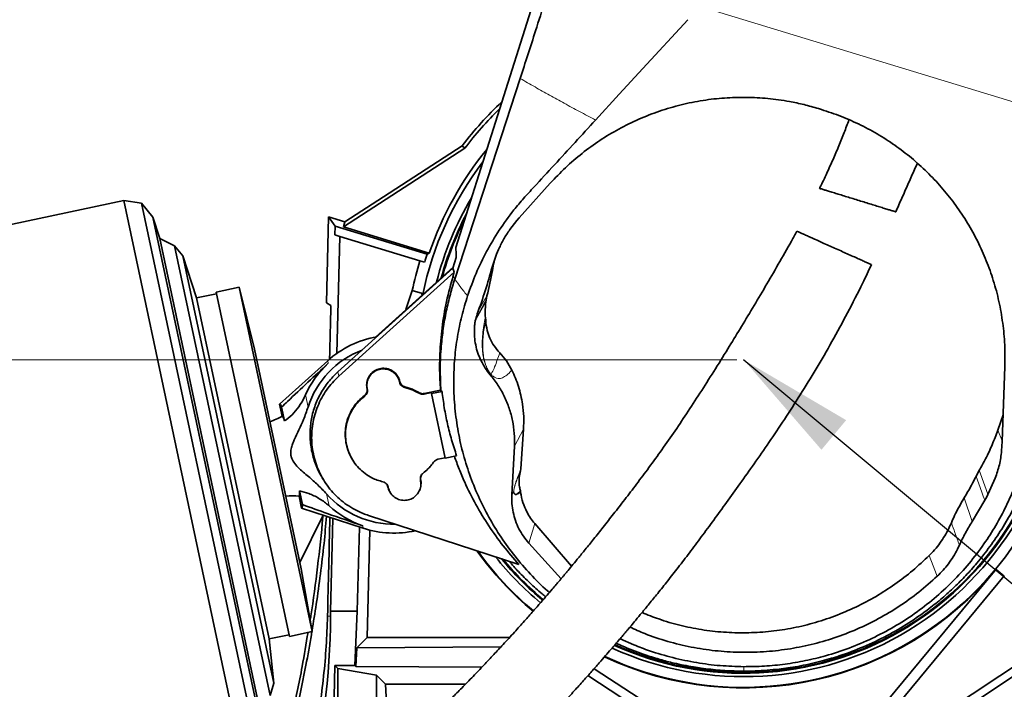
# Model space of a CAD drawing. Header units: millimetres. Extents: x 0 to 11920, y 0 to 8400.
# Tile 17 of 66: x 2032 to 2620, y 5494 to 5893. Entities that reach past the tile are written whole.
import ezdxf

# ---------------------------------------------------------------- set-up
doc = ezdxf.new("R2010")
doc.units = ezdxf.units.MM
doc.header["$LTSCALE"] = 20
doc.header["$PDSIZE"] = -1
doc.styles.add('SLDTEXTSTYLE0', font='TXT', dxfattribs={"width": 0.605})
doc.dimstyles.new('SLDDIMSTYLE0', dxfattribs={"dimtxt": 70, "dimasz": 70, "dimexe": 0, "dimexo": 0.0625, "dimgap": 17.5, "dimtad": 1, "dimdec": 1, "dimrnd": 1e-09, "dimzin": 12, "dimdsep": 46, "dimtxsty": 'SLDTEXTSTYLE0', "dimsah": 1, "dimcen": 0.09, "dimadec": 0, "dimazin": 3, "dimtfac": 1, "dimtofl": 0, "dimtmove": 0, "dimatfit": 3, "dimfxl": 1, "dimfrac": 2, "dimtolj": 1, "dimtzin": 12, "dimarcsym": 0})
doc.dimstyles.new('SLDDIMSTYLE1', dxfattribs={"dimtxt": 70, "dimasz": 70, "dimexe": 0, "dimexo": 0.0625, "dimgap": 17.5, "dimtad": 1, "dimdec": 0, "dimrnd": 1e-09, "dimzin": 12, "dimdsep": 46, "dimtxsty": 'SLDTEXTSTYLE0', "dimsah": 1, "dimcen": 0.09, "dimadec": 0, "dimazin": 3, "dimtfac": 1, "dimtofl": 0, "dimtmove": 0, "dimatfit": 3, "dimfxl": 1, "dimfrac": 2, "dimtolj": 1, "dimtzin": 12, "dimarcsym": 0})
doc.dimstyles.new('SLDDIMSTYLE2', dxfattribs={"dimtxt": 0.18, "dimasz": 70, "dimexe": 0, "dimexo": 0.0625, "dimgap": 0, "dimtad": 0, "dimtih": 1, "dimtoh": 1, "dimdec": 0, "dimrnd": 1e-09, "dimzin": 0, "dimdsep": 46, "dimtxsty": 'Standard', "dimsah": 1, "dimcen": 0.09, "dimadec": 0, "dimazin": 0, "dimtfac": 70, "dimtdec": 0, "dimtofl": 0, "dimtmove": 0, "dimatfit": 3, "dimfxl": 1, "dimfrac": 2, "dimtolj": 1, "dimtzin": 0, "dimarcsym": 0})

# ---------------------------------------------------------------- blocks, each defined once
blk = doc.blocks.new('_D_2')
at = {"color": 7, "linetype": 'Continuous', "lineweight": 0}
for p, q in [((2460.17, 6825.26), (1416, 6825.26)), ((1446, 6825.26), (1446, 5690.26)), ((2460.17, 5690.26), (1416, 5690.26))]:
    blk.add_line(p, q, dxfattribs=at)
at = {"color": 7, "linetype": 'Continuous', "lineweight": 18}
for points in [[(1446, 6825.26), (1436, 6755.26), (1456, 6755.26)], [(1446, 5690.26), (1456, 5760.26), (1436, 5760.26)]]:
    blk.add_solid(points, dxfattribs=at)
at = {"color": 7, "linetype": 'Continuous', "lineweight": 18, "insert": (1355.76, 6150.81), "char_height": 70, "attachment_point": 1, "rotation": 90, "style": 'SLDTEXTSTYLE0'}
blk.add_mtext('1135', dxfattribs=at)
blk = doc.blocks.new('_D_4')
at = {"color": 7, "linetype": 'Continuous', "lineweight": 0}
for p, q in [((2254.17, 7210.65), (1276, 7210.65)), ((1306, 7210.65), (1306, 4910.26)), ((1784.57, 4910.26), (1276, 4910.26))]:
    blk.add_line(p, q, dxfattribs=at)
at = {"color": 7, "linetype": 'Continuous', "lineweight": 18}
for points in [[(1306, 7210.65), (1296, 7140.65), (1316, 7140.65)], [(1306, 4910.26), (1316, 4980.26), (1296, 4980.26)]]:
    blk.add_solid(points, dxfattribs=at)
at = {"color": 7, "linetype": 'Continuous', "lineweight": 18, "insert": (1215.76, 5953.51), "char_height": 70, "attachment_point": 1, "rotation": 90, "style": 'SLDTEXTSTYLE0'}
blk.add_mtext('2300', dxfattribs=at)

msp = doc.modelspace()

# ---------------------------------------------------------------- linework, layer by layer
at = {"color": 7, "linetype": 'Continuous', "lineweight": 35}
for p, q in [((2292.4, 5757.34), (2351.82, 5945.36)), ((2330.8, 5858.15), (2291.81, 5738.5)), ((2508.79, 5840.18), (2510.57, 5839.63)), ((2297.7, 5816.47), (2225.39, 5769.53)), ((2249.17, 5787.46), (2296.25, 5818.03)), ((2296.25, 5818.03), (2297.7, 5816.47)), ((2330.23, 5775.01), (2348.77, 5795.63)), ((2226.22, 5772.57), (2249.17, 5787.46)), ((2094.25, 5785.42), (1883.23, 5740.57)), ((2104.86, 5783.74), (2094.25, 5785.42)), ((2094.25, 5785.42), (2164.94, 5452.85)), ((2111.63, 5775.39), (2104.86, 5783.74)), ((2104.86, 5783.74), (2173.96, 5458.71)), ((2115.74, 5762.73), (2111.63, 5775.39)), ((2111.63, 5775.39), (2176.74, 5469.09)), ((2215.17, 5724.33), (2216.44, 5775.56)), ((2216.44, 5775.56), (2220.37, 5770.11)), ((2216.44, 5775.56), (2226.22, 5772.57)), ((2220.37, 5770.11), (2220.24, 5764.83)), ((2275.35, 5753.3), (2220.37, 5770.11)), ((2226.22, 5772.57), (2225.39, 5769.53)), ((2225.39, 5769.53), (2276.52, 5753.9)), ((2324.6, 5767.96), (2328.79, 5773.38)), ((2328.79, 5773.38), (2330.23, 5775.01)), ((2223.15, 5763.94), (2220.24, 5764.83)), ((2223.15, 5763.94), (2221.42, 5694.1)), ((2271, 5749.31), (2223.15, 5763.94)), ((2124.56, 5758.24), (2115.74, 5762.73)), ((2115.74, 5762.73), (2175.35, 5482.33)), ((2129.53, 5752.42), (2124.56, 5758.24)), ((2124.56, 5758.24), (2181.57, 5490.02)), ((2137.73, 5727.19), (2129.53, 5752.42)), ((2129.53, 5752.42), (2183.75, 5497.36)), ((2276.52, 5753.9), (2275.35, 5753.3)), ((2316.75, 5753.31), (2314.04, 5745.5)), ((2316.75, 5753.31), (2317.96, 5756.13)), ((2317.96, 5756.13), (2318.1, 5756.47)), ((2273.8, 5748.46), (2271, 5749.31)), ((2292.64, 5751.33), (2290.66, 5744.89)), ((2290.66, 5744.89), (2221.97, 5683.05)), ((2291.49, 5742.53), (2222.6, 5680.51)), ((2290.89, 5745.65), (2244.48, 5703.86)), ((2290.66, 5744.89), (2291.49, 5742.53)), ((2290.9, 5740.62), (2291.49, 5742.53)), ((2149.65, 5729.73), (2137.73, 5727.19)), ((2163.03, 5733.59), (2149.44, 5730.7)), ((2149.44, 5730.7), (2193.11, 5525.29)), ((2172.23, 5696.7), (2163.03, 5733.59)), ((2163.03, 5733.59), (2206.7, 5528.18)), ((2262.66, 5720.23), (2266.44, 5731.57)), ((2266.44, 5731.57), (2272.52, 5729.94)), ((2272.13, 5728.76), (2272.52, 5729.94)), ((2272.52, 5729.94), (2272.32, 5728.92)), ((2311, 5728.42), (2310.52, 5725.95)), ((2137.73, 5727.19), (2180.97, 5523.74)), ((2215.17, 5724.33), (2217.84, 5722.79)), ((2310.36, 5724.88), (2310.52, 5725.95)), ((2310.06, 5715.62), (2310.21, 5713.71)), ((2172.23, 5696.7), (2200.1, 5565.63)), ((2215.93, 5689.72), (2187.21, 5663.83)), ((2619.99, 5686.35), (2618.42, 5641.56)), ((2258.87, 5676.92), (2258.84, 5677.03)), ((2259, 5677.2), (2258.97, 5677.31)), ((2239.41, 5673.15), (2239.43, 5673.04)), ((2239.54, 5672.93), (2239.56, 5672.81)), ((2283.28, 5672.25), (2273.42, 5670.16)), ((2277.76, 5670.69), (2273.45, 5669.78)), ((2277.89, 5670.1), (2277.76, 5670.69)), ((2284.15, 5671.43), (2277.89, 5670.1)), ((2277.89, 5670.1), (2286.06, 5631.64)), ((2283.48, 5671.72), (2283.28, 5672.25)), ((2284.15, 5671.43), (2283.48, 5671.73)), ((2187.21, 5663.83), (2188.73, 5656.65)), ((2188.48, 5662.04), (2190.23, 5653.82)), ((2615.79, 5648.28), (2618.97, 5657.38)), ((2332.79, 5648.86), (2331.21, 5625.17)), ((2618.42, 5641.56), (2618.08, 5635.96)), ((2327.35, 5638.7), (2325.82, 5609.66)), ((2230.64, 5630.84), (2230.75, 5630.65)), ((2281.71, 5630.91), (2286.02, 5631.83)), ((2286.06, 5631.64), (2292.88, 5633.09)), ((2331.02, 5624.08), (2331.21, 5625.17)), ((2604.75, 5624.36), (2602.8, 5620.75)), ((2212.69, 5619.94), (2213.5, 5618.6)), ((2271.32, 5618.34), (2271.29, 5618.46)), ((2271.45, 5618.62), (2271.42, 5618.74)), ((2608.98, 5608.19), (2614.23, 5619.74)), ((2200.84, 5603.9), (2199.09, 5612.12)), ((2251.86, 5614.58), (2251.39, 5615.76)), ((2251.86, 5614.58), (2251.88, 5614.46)), ((2251.99, 5614.35), (2252.01, 5614.24)), ((2331.05, 5611.39), (2330.92, 5612.04)), ((2200.4, 5601.75), (2198.88, 5608.93)), ((2600.58, 5593.83), (2608.07, 5606.45)), ((2608.07, 5606.45), (2608.98, 5608.19)), ((2200.4, 5601.75), (2237.17, 5589.78)), ((2213.06, 5597.28), (2199.29, 5569.4)), ((2218.98, 5595.7), (2217.61, 5540.26)), ((2240.27, 5597.41), (2330.07, 5568.23)), ((2619.4, 5591.4), (2621.43, 5594.73)), ((2233.62, 5540.26), (2234.86, 5590.53)), ((2239.52, 5524.55), (2241.11, 5588.65)), ((2339.48, 5592.57), (2361.44, 5567.09)), ((2336.04, 5580.8), (2355.16, 5559.57)), ((2592.85, 5579.71), (2592.86, 5579.72)), ((2206.7, 5528.18), (2200.1, 5565.63)), ((2614.83, 5565.35), (2459.69, 5378.22)), ((2619.67, 5561.33), (2550.54, 5477.95)), ((2217.61, 5540.26), (2217.59, 5537.3)), ((2217.61, 5540.26), (2233.62, 5540.26)), ((2232.13, 5507.94), (2233.62, 5540.26)), ((2674.78, 5534.41), (2563.61, 5460.83)), ((2662.92, 5532.16), (2564.48, 5467)), ((2180.97, 5523.74), (2192.9, 5526.27)), ((2183.75, 5497.36), (2180.97, 5523.74)), ((2193.11, 5525.29), (2206.7, 5528.18)), ((2233.25, 5518.43), (2239.52, 5524.55)), ((2239.52, 5524.55), (2324.38, 5524.55)), ((2398.57, 5520.22), (2390.37, 5523.82)), ((2232.74, 5507.32), (2233.25, 5518.43)), ((2319.25, 5518.96), (2233.25, 5518.43)), ((2218.03, 5407.44), (2220.16, 5507.94)), ((2222.08, 5506.02), (2220.16, 5507.94)), ((2232.13, 5507.94), (2220.16, 5507.94)), ((2222.08, 5506.02), (2222.08, 5412.26)), ((2245.07, 5502.15), (2222.08, 5506.02)), ((2232.13, 5507.94), (2232.74, 5507.32)), ((2232.74, 5507.32), (2307.92, 5506.88)), ((2374.91, 5505.99), (2455.85, 5453.39)), ((2250.37, 5496.85), (2245.07, 5502.15)), ((2245.07, 5502.15), (2245.07, 5469.23)), ((2450.29, 5450.24), (2371.23, 5501.84)), ((2181.57, 5490.02), (2183.75, 5497.36)), ((2250.37, 5496.85), (2298.25, 5496.85)), ((2251.16, 5481.87), (2250.37, 5496.85))]:
    msp.add_line(p, q, dxfattribs=at)
at = {"color": 8, "linetype": 'Continuous', "lineweight": 18}
for p, q in [((2643.37, 5838.57), (2438.11, 5901.12)), ((2291.81, 5738.5), (2290.9, 5740.62)), ((2311, 5728.42), (2305.75, 5719.28)), ((2215.93, 5689.72), (2216.25, 5688.2)), ((2222.6, 5680.51), (2221.97, 5683.05)), ((2312.92, 5681.38), (2313.09, 5681.94)), ((2258.84, 5677.03), (2258.97, 5677.31)), ((2258.87, 5676.92), (2259, 5677.2)), ((2239.54, 5672.93), (2239.41, 5673.15)), ((2239.43, 5673.04), (2239.56, 5672.81)), ((2262, 5674.13), (2261.97, 5673.75)), ((2270.44, 5670.29), (2270.51, 5670.66)), ((2273.42, 5670.16), (2273.45, 5669.78)), ((2202.73, 5669.3), (2204.26, 5662.1)), ((2238.01, 5668.66), (2237.93, 5669.02)), ((2327.35, 5638.7), (2332.79, 5648.86)), ((2618.43, 5641.94), (2615.79, 5648.28)), ((2271.42, 5618.74), (2271.29, 5618.46)), ((2271.32, 5618.34), (2271.45, 5618.62)), ((2251.99, 5614.35), (2251.86, 5614.58)), ((2252.01, 5614.24), (2251.88, 5614.46)), ((2326.96, 5611.77), (2325.82, 5609.66)), ((2215.28, 5610.26), (2216.81, 5603.07)), ((2600.58, 5593.83), (2595.7, 5607.9)), ((2236.85, 5591.3), (2237.17, 5589.78)), ((2336.04, 5580.8), (2339.48, 5592.57)), ((2614.83, 5565.35), (2619.67, 5561.33)), ((2215.84, 5537.34), (2217.59, 5537.3))]:
    msp.add_line(p, q, dxfattribs=at)
at = {"color": 7, "linetype": 'Continuous', "lineweight": 35, "flags": 128}
msp.add_lwpolyline([(2375.77, 5833.33), (2389.91, 5848.7), (2404.04, 5864.07), (2430.84, 5893.22)], dxfattribs=at)
at = {"color": 8, "linetype": 'Continuous', "lineweight": 18, "flags": 128}
for points in [[(2304.01, 5713.49), (2305.55, 5716.26), (2310.36, 5724.88)], [(2310.52, 5725.95), (2309.55, 5724.2), (2305.68, 5717.23), (2304.43, 5714.97)], [(2609.93, 5610.04), (2608.1, 5615.1), (2604.75, 5624.36)], [(2602.8, 5620.75), (2604.45, 5616.29), (2606.26, 5611.37), (2607.12, 5609.02), (2608.07, 5606.45)], [(2574.9, 5573.56), (2577.26, 5567.35), (2579.2, 5562.28), (2579.63, 5561.15)]]:
    msp.add_lwpolyline(points, dxfattribs=at)
at = {"color": 7, "linetype": 'Continuous', "lineweight": 35}
for centre, radius, start, end in [((2464.17, 5690.26), 211, 133.15812, 142.73073), ((2464.17, 5690.26), 208.9, 134.19889, 142.83047), ((2464.17, 5690.26), 198.14, 140.68178, 161.265), ((2464.17, 5690.26), 195.42, 142.7779, 168.49058), ((2464.17, 5690.26), 189.02, 149.22654, 165.78096), ((2464.17, 5690.26), 187, 152.18494, 164.84394), ((2464.17, 5690.26), 186.5, 153.06986, 164.60522), ((2464.17, 5690.26), 199.06, 161.53707, 163), ((2464.17, 5690.26), 202, 163, 168.19684), ((2255.43, 5645.89), 59, 99.93621, 132.02686), ((2464.17, 5690.26), 195.42, 244.91782, 3.81001), ((2255.43, 5645.89), 53.67, 110.68147, 162.41396), ((2255.43, 5645.89), 57.66, 132.79909, 156.04428), ((2464.17, 5690.26), 189.02, 245.47081, 357.36137), ((2464.17, 5690.26), 187, 245.65258, 354.40297), ((2464.17, 5690.26), 186.5, 245.69794, 353.51805), ((2170.74, 5686.67), 35, 287.82284, 300.94729), ((2194.65, 5574.18), 35, 83.05808, 96.17857), ((2255.43, 5645.89), 53.67, 221.58745, 270.87404), ((2255.43, 5645.89), 57.66, 227.95714, 251.20233), ((2255.43, 5645.89), 59, 251.97455, 282.59433), ((2464.17, 5690.26), 195.71, 215.58175, 230.04457), ((2464.17, 5690.26), 195.42, 215.69645, 230.04704), ((2464.17, 5690.26), 189.02, 218.42596, 230.09096), ((2464.17, 5690.26), 187, 219.37053, 230.10256), ((2464.17, 5690.26), 186.5, 219.61124, 230.10542), ((2464.17, 5690.26), 195.71, 244.89398, 320.33937)]:
    msp.add_arc(centre, radius, start, end, dxfattribs=at)
at = {"color": 8, "linetype": 'Continuous', "lineweight": 18}
msp.add_arc((2311.85, 5682.3), 1.3, 343.95489, 346.07539, dxfattribs=at)
at = {"color": 7, "linetype": 'Continuous', "lineweight": 35}
for centre, major_axis, ratio, start_param, end_param in [((2144.17, 2859.85), (89.88, 3635.79), 0.001295, 5.604881, 5.619053), ((2193.89, 5632.81), (-6.6, 31.07), 0.069984, 5.922578, 6.323611), ((2193.89, 5632.81), (-6.6, 31.07), 0.069984, 3.101167, 3.5022), ((2144.17, 2859.85), (123.83, 5009.31), 0.001295, 5.27634, 5.29032), ((1795.67, 5538.82), (0, 422.03), 0.999776, 4.454533, 4.708781)]:
    msp.add_ellipse(centre, major_axis=major_axis, ratio=ratio, start_param=start_param, end_param=end_param, dxfattribs=at)
for points, knots in [([(2351.55, 5922.99), (2349.63, 5916.9), (2345.78, 5904.7), (2340.39, 5887.8), (2335.39, 5872.28), (2332.33, 5862.86), (2330.8, 5858.15)], [0, 0, 0, 0, 0.279768, 0.559831, 0.779948, 1, 1, 1, 1]), ([(2348.77, 5795.63), (2351.74, 5798.78), (2357.7, 5805.1), (2367.67, 5813.61), (2378.29, 5821.34), (2389.58, 5828.16), (2401.49, 5834), (2413.92, 5838.82), (2426.76, 5842.59), (2439.72, 5845.21), (2452.72, 5846.66), (2465.66, 5847.03), (2478.6, 5846.34), (2490.12, 5844.74), (2500.19, 5842.64), (2505.92, 5841), (2508.79, 5840.18)], [0, 0, 0, 0, 0.075763, 0.151792, 0.227809, 0.303557, 0.379451, 0.455638, 0.531813, 0.607691, 0.680469, 0.753525, 0.826576, 0.899348, 0.949674, 1, 1, 1, 1]), ([(2510.57, 5839.63), (2514.56, 5838.31), (2522.56, 5835.66), (2534.08, 5830.46), (2545.16, 5824.44), (2555.67, 5817.54), (2565.53, 5809.83), (2574.72, 5801.37), (2583.18, 5792.25), (2590.91, 5782.44), (2597.84, 5771.97), (2603.93, 5760.92), (2609.09, 5749.46), (2613.35, 5737.49), (2616.64, 5725.06), (2618.88, 5712.23), (2620.12, 5699.29), (2620.03, 5690.66), (2619.99, 5686.35)], [0, 0, 0, 0, 0.060936, 0.122094, 0.183256, 0.244198, 0.305067, 0.366144, 0.427228, 0.488108, 0.550527, 0.613151, 0.675783, 0.738213, 0.803548, 0.869099, 0.934657, 1, 1, 1, 1]), ([(2299.4, 5728.43), (2301.02, 5732.94), (2304.25, 5741.97), (2310.63, 5755.07), (2318.15, 5767.72), (2325.71, 5778.23), (2332.83, 5786.63), (2341.02, 5795.51), (2355.33, 5811.08), (2367.6, 5824.43), (2375.77, 5833.33)], [0, 0, 0, 0, 0.110539, 0.221079, 0.33484, 0.448601, 0.517448, 0.586322, 0.724218, 1, 1, 1, 1]), ([(2526.96, 5833.46), (2526.01, 5830.92), (2524.06, 5825.68), (2520.9, 5817.8), (2517.48, 5809.74), (2513.73, 5801.48), (2511.03, 5795.74), (2509.52, 5792.75), (2509.44, 5792.59)], [0, 0, 0, 0, 0.181439, 0.373238, 0.569666, 0.771132, 0.987411, 1, 1, 1, 1]), ([(2554.87, 5778.56), (2555.49, 5779.94), (2557.31, 5784.01), (2560.32, 5790.78), (2563.89, 5798.82), (2566.37, 5804.4), (2567.64, 5807.31), (2567.75, 5807.56)], [0, 0, 0, 0, 0.143003, 0.424009, 0.700707, 0.974581, 1, 1, 1, 1]), ([(2509.51, 5792.55), (2509.49, 5792.56), (2509.4, 5792.59), (2509.94, 5792.42), (2511.15, 5792.05), (2512.99, 5791.48), (2515.4, 5790.74), (2518.21, 5789.87), (2521.41, 5788.89), (2524.82, 5787.83), (2528.44, 5786.72), (2532.11, 5785.59), (2535.82, 5784.45), (2539.43, 5783.33), (2542.89, 5782.27), (2546.09, 5781.28), (2548.94, 5780.4), (2551.32, 5779.67), (2553.19, 5779.09), (2554.37, 5778.73), (2554.91, 5778.56), (2554.83, 5778.59), (2554.81, 5778.59)], [0, 0, 0, 0, 0.017771, 0.074905, 0.129188, 0.185157, 0.237537, 0.291534, 0.34228, 0.394533, 0.444737, 0.496359, 0.547303, 0.599637, 0.652211, 0.706213, 0.760572, 0.816442, 0.871933, 0.929032, 0.984483, 1, 1, 1, 1]), ([(2495.93, 5767), (2494.85, 5765.03), (2491.18, 5758.35), (2484.85, 5747.33), (2477.1, 5734.01), (2469.5, 5721.19), (2462.06, 5708.83), (2454.37, 5696.25), (2446.44, 5683.49), (2438.26, 5670.61), (2430.25, 5658.34), (2422.35, 5646.62), (2414.53, 5635.47), (2406.86, 5624.93), (2399.49, 5615.1), (2392.48, 5605.96), (2385.88, 5597.5), (2379.76, 5589.72), (2374.2, 5582.75), (2369.3, 5576.68), (2365.13, 5571.57), (2361.69, 5567.39), (2359.16, 5564.34), (2357.42, 5562.26), (2356.3, 5560.92), (2355.21, 5559.63), (2353.88, 5558.06), (2352.08, 5555.93), (2349.7, 5553.14), (2346.66, 5549.61), (2342.89, 5545.26), (2338.38, 5540.11), (2333.12, 5534.18), (2327.11, 5527.51), (2321, 5520.83), (2314.9, 5514.26), (2308.92, 5507.91), (2302.52, 5501.21), (2296.2, 5494.72), (2290, 5488.45), (2283.98, 5482.46), (2278.21, 5476.8), (2274.54, 5473.28), (2272.9, 5471.7)], [0, 0, 0, 0, 0.01764, 0.059851, 0.10124, 0.141698, 0.181075, 0.219228, 0.262454, 0.303667, 0.3428, 0.379862, 0.415613, 0.449339, 0.481044, 0.510704, 0.538301, 0.563875, 0.587047, 0.606991, 0.62389, 0.637785, 0.648703, 0.654335, 0.658653, 0.66218, 0.66736, 0.674502, 0.683718, 0.695715, 0.710617, 0.72843, 0.749174, 0.772888, 0.799644, 0.821789, 0.845805, 0.871811, 0.899962, 0.92416, 0.949979, 0.977565, 1, 1, 1, 1]), ([(2324.6, 5767.96), (2323.36, 5766.15), (2320.86, 5762.5), (2319.03, 5758.49), (2318.1, 5756.47)], [0, 0, 0, 0, 0.49695, 1, 1, 1, 1]), ([(2540.42, 5747.07), (2540.36, 5747.09), (2540.24, 5747.15), (2539.25, 5747.59), (2537.65, 5748.31), (2535.4, 5749.32), (2532.65, 5750.55), (2529.44, 5751.99), (2525.95, 5753.55), (2522.22, 5755.22), (2518.49, 5756.89), (2514.75, 5758.57), (2511.2, 5760.16), (2507.83, 5761.66), (2504.79, 5763.03), (2502.08, 5764.24), (2499.8, 5765.26), (2497.97, 5766.08), (2496.69, 5766.65), (2495.97, 5766.97), (2495.99, 5766.96), (2496, 5766.96)], [0, 0, 0, 0, 0.04788, 0.103366, 0.160451, 0.216054, 0.273331, 0.327804, 0.383971, 0.436505, 0.490675, 0.541372, 0.593594, 0.643412, 0.694653, 0.744925, 0.796571, 0.848447, 0.901715, 0.9557, 1, 1, 1, 1]), ([(2292.4, 5757.34), (2292.45, 5756.24), (2292.55, 5754.29), (2292.61, 5752.22), (2292.64, 5751.33)], [0, 0, 0, 0, 0.567007, 1, 1, 1, 1]), ([(2307.51, 5435.63), (2309.16, 5437.21), (2312.9, 5440.81), (2318.82, 5446.61), (2325.06, 5452.81), (2331.5, 5459.31), (2338.08, 5466.06), (2344.76, 5473.04), (2351.01, 5479.66), (2357.06, 5486.18), (2362.88, 5492.53), (2368.4, 5498.65), (2373.36, 5504.21), (2377.74, 5509.19), (2381.55, 5513.56), (2384.8, 5517.32), (2387.6, 5520.58), (2389.95, 5523.33), (2391.88, 5525.59), (2393.29, 5527.26), (2394.44, 5528.62), (2395.61, 5530.01), (2397.41, 5532.14), (2400.04, 5535.29), (2403.65, 5539.63), (2408.02, 5544.95), (2413.15, 5551.27), (2418.96, 5558.53), (2425.29, 5566.62), (2432.01, 5575.39), (2439.05, 5584.8), (2446.39, 5594.79), (2454.06, 5605.38), (2462.1, 5616.58), (2470.57, 5628.51), (2479.44, 5641.29), (2488.64, 5654.96), (2498.06, 5669.56), (2507.55, 5685.02), (2517, 5701.32), (2526.3, 5718.46), (2534.14, 5733.79), (2538.68, 5743.43), (2540.41, 5747.07)], [0, 0, 0, 0, 0.021371, 0.048489, 0.073929, 0.097822, 0.12568, 0.151466, 0.175311, 0.197316, 0.220306, 0.241071, 0.25967, 0.276141, 0.290505, 0.302773, 0.312948, 0.322259, 0.3295, 0.334818, 0.338407, 0.342628, 0.348177, 0.358999, 0.372836, 0.389708, 0.409639, 0.43273, 0.458139, 0.485444, 0.514705, 0.546001, 0.578764, 0.613548, 0.650346, 0.689143, 0.730764, 0.774407, 0.820038, 0.867625, 0.917153, 0.968622, 1, 1, 1, 1]), ([(2315.18, 5748.8), (2314.9, 5747.07), (2313.77, 5740.22), (2312.18, 5733.47), (2311, 5728.42)], [0, 0, 0, 0, 0.252755, 1, 1, 1, 1]), ([(2283.28, 5672.25), (2283.14, 5674.29), (2282.67, 5681.49), (2282.69, 5693.91), (2284, 5709.55), (2286.59, 5725.21), (2289.46, 5735.48), (2290.9, 5740.62)], [0, 0, 0, 0, 0.08847, 0.3130255, 0.5375797, 0.7687904, 1, 1, 1, 1]), ([(2314.04, 5745.5), (2312.73, 5740.81), (2310.1, 5731.43), (2306.83, 5722.24), (2305.19, 5717.64)], [0, 0, 0, 0, 0.4995074, 1, 1, 1, 1]), ([(2291.81, 5738.5), (2291.33, 5737), (2290.38, 5734.01), (2289.55, 5730.99), (2289.13, 5729.48)], [0, 0, 0, 0, 0.500896, 1, 1, 1, 1]), ([(2289.13, 5729.48), (2288.28, 5726.07), (2286.59, 5719.27), (2284.81, 5708.92), (2283.51, 5697.55), (2282.88, 5685.12), (2283.28, 5676.2), (2283.48, 5671.73)], [0, 0, 0, 0, 0.180459, 0.360256, 0.540224, 0.76959, 1, 1, 1, 1]), ([(2348.27, 5551.49), (2347.86, 5551.83), (2343.8, 5555.18), (2336.85, 5562.36), (2327.56, 5572.94), (2319.27, 5584.31), (2311.95, 5596.31), (2305.65, 5608.89), (2300.43, 5621.89), (2296.29, 5635.33), (2293.33, 5649.13), (2291.54, 5663.22), (2290.95, 5677.37), (2291.55, 5691), (2293.23, 5704), (2295.72, 5716.37), (2298.18, 5724.41), (2299.4, 5728.43)], [0, 0, 0, 0, 0.008088, 0.079342, 0.150603, 0.221617, 0.29333, 0.365287, 0.437249, 0.508967, 0.582344, 0.655974, 0.729607, 0.802989, 0.868629, 0.934358, 1, 1, 1, 1]), ([(2310.06, 5715.62), (2309.98, 5716.64), (2309.75, 5719.73), (2310.11, 5722.82), (2310.36, 5724.88)], [0, 0, 0, 0, 0.3299437, 1, 1, 1, 1]), ([(2305.19, 5717.64), (2304.74, 5716.26), (2303.83, 5713.47), (2303.58, 5710.55), (2303.45, 5709.07)], [0, 0, 0, 0, 0.494556, 1, 1, 1, 1]), ([(2303.45, 5709.07), (2303.54, 5710.25), (2303.64, 5711.66), (2303.86, 5713.07), (2303.9, 5713.31)], [0, 0, 0, 0, 0.832444, 1, 1, 1, 1]), ([(2310.21, 5713.71), (2310.43, 5711.73), (2310.83, 5708.09), (2312.66, 5703.03), (2315.13, 5698.43), (2317.46, 5695.77), (2318.65, 5694.4)], [0, 0, 0, 0, 0.2766886, 0.5084279, 0.7468914, 1, 1, 1, 1]), ([(2303.45, 5709.07), (2303.44, 5707.4), (2303.41, 5704.08), (2304.15, 5699.13), (2305.46, 5694.3), (2307.38, 5689.68), (2309.82, 5685.31), (2311.89, 5682.69), (2312.92, 5681.38)], [0, 0, 0, 0, 0.168471, 0.336483, 0.503732, 0.670131, 0.835518, 1, 1, 1, 1]), ([(2318.65, 5694.4), (2320.04, 5692.86), (2322.85, 5689.74), (2324.85, 5686.05), (2325.86, 5684.18)], [0, 0, 0, 0, 0.493777, 1, 1, 1, 1]), ([(2188.48, 5662.04), (2189.66, 5663.18), (2198.81, 5672.01), (2208.13, 5680.66), (2216.25, 5688.2)], [0, 0, 0, 0, 0.1289024, 1, 1, 1, 1]), ([(2221.97, 5683.05), (2220, 5681.09), (2217, 5678.14), (2213.72, 5673.56), (2210.81, 5668.75), (2208.52, 5663.58), (2206.91, 5658.2), (2205.76, 5652.69), (2205.31, 5647.06), (2205.57, 5641.44), (2206.31, 5635.86), (2207.73, 5630.38), (2209.89, 5625.2), (2211.21, 5622.27), (2212.22, 5620.82), (2212.42, 5620.54)], [0, 0, 0, 0, 0.121351, 0.183845, 0.246339, 0.367566, 0.429992, 0.492419, 0.61376, 0.67625, 0.738739, 0.860038, 0.922505, 0.984971, 1, 1, 1, 1]), ([(2258.97, 5677.31), (2258.8, 5677.95), (2258.44, 5679.24), (2257.22, 5681.39), (2255.16, 5683.5), (2252.08, 5685.01), (2248.68, 5685.41), (2245.34, 5684.67), (2242.44, 5682.86), (2240.29, 5680.2), (2239.15, 5676.97), (2239.14, 5674.54), (2239.38, 5673.3), (2239.41, 5673.15)], [0, 0, 0, 0, 0.063674, 0.127347, 0.234682, 0.342048, 0.449365, 0.556688, 0.664064, 0.771401, 0.878714, 0.986059, 1, 1, 1, 1]), ([(2258.84, 5677.03), (2258.51, 5678.09), (2257.83, 5680.22), (2255.55, 5682.75), (2252.64, 5684.43), (2249.31, 5685.03), (2245.98, 5684.51), (2243, 5682.91), (2240.73, 5680.41), (2239.41, 5677.31), (2239.22, 5674.7), (2239.48, 5673.27), (2239.54, 5672.93)], [0, 0, 0, 0, 0.1073573, 0.2147154, 0.3220606, 0.4294261, 0.5368455, 0.6442198, 0.7515717, 0.8589558, 0.9663457, 1, 1, 1, 1]), ([(2312.92, 5681.38), (2314.51, 5679.36), (2317.7, 5675.31), (2321.45, 5668.57), (2324.38, 5661.45), (2326.36, 5654.01), (2327.47, 5646.38), (2327.39, 5641.26), (2327.35, 5638.7)], [0, 0, 0, 0, 0.164461, 0.329832, 0.49625, 0.663526, 0.831449, 1, 1, 1, 1]), ([(2325.86, 5684.18), (2326.6, 5682.58), (2328.08, 5679.38), (2329.85, 5674.34), (2331.26, 5669.15), (2332.38, 5663.15), (2333.06, 5656.37), (2332.88, 5651.37), (2332.79, 5648.86)], [0, 0, 0, 0, 0.145284, 0.29057, 0.439403, 0.588237, 0.792938, 1, 1, 1, 1]), ([(2222.6, 5680.51), (2221.28, 5679.23), (2218.63, 5676.68), (2215.22, 5672.31), (2212.29, 5667.63), (2209.93, 5662.64), (2208.13, 5657.42), (2206.92, 5652.03), (2206.34, 5646.53), (2206.37, 5641.01), (2207.02, 5635.52), (2208.29, 5630.14), (2210.15, 5624.94), (2212.58, 5619.98), (2215.55, 5615.33), (2219.03, 5611.04), (2222.95, 5607.16), (2227.3, 5603.75), (2232.01, 5600.86), (2236.37, 5598.77), (2239.19, 5597.79), (2240.27, 5597.41)], [0, 0, 0, 0, 0.053672, 0.107516, 0.161187, 0.214803, 0.26859, 0.322205, 0.375869, 0.429704, 0.483368, 0.537012, 0.590827, 0.64447, 0.69806, 0.75182, 0.80541, 0.859062, 0.912886, 0.966539, 1, 1, 1, 1]), ([(2261.97, 5673.75), (2261.53, 5673.9), (2260.65, 5674.2), (2259.61, 5675.17), (2259.06, 5676.14), (2258.91, 5676.75), (2258.87, 5676.92)], [0, 0, 0, 0, 0.2977819, 0.5955537, 0.8933343, 1, 1, 1, 1]), ([(2259, 5677.2), (2259.13, 5676.77), (2259.41, 5675.9), (2260.33, 5674.88), (2261.26, 5674.33), (2261.85, 5674.18), (2262, 5674.13)], [0, 0, 0, 0, 0.29782, 0.595632, 0.893423, 1, 1, 1, 1]), ([(2237.93, 5669.02), (2238.27, 5669.32), (2238.93, 5669.94), (2239.47, 5671.21), (2239.57, 5672.28), (2239.46, 5672.88), (2239.43, 5673.04)], [0, 0, 0, 0, 0.297819, 0.595629, 0.89342, 1, 1, 1, 1]), ([(2239.56, 5672.81), (2239.61, 5672.35), (2239.72, 5671.42), (2239.28, 5670.06), (2238.63, 5669.16), (2238.14, 5668.76), (2238.01, 5668.66)], [0, 0, 0, 0, 0.297851, 0.595693, 0.893501, 1, 1, 1, 1]), ([(2270.44, 5670.29), (2269.31, 5670.92), (2267.4, 5671.98), (2264.54, 5673.08), (2262.83, 5673.53), (2261.97, 5673.75)], [0, 0, 0, 0, 0.42399, 0.710783, 1, 1, 1, 1]), ([(2270.51, 5670.66), (2269.38, 5671.29), (2267.47, 5672.35), (2264.59, 5673.46), (2262.87, 5673.91), (2262, 5674.13)], [0, 0, 0, 0, 0.42206, 0.709806, 1, 1, 1, 1]), ([(2273.45, 5669.78), (2273.17, 5669.74), (2272.43, 5669.63), (2271.37, 5669.8), (2270.7, 5670.15), (2270.44, 5670.29)], [0, 0, 0, 0, 0.273453, 0.717853, 1, 1, 1, 1]), ([(2270.51, 5670.66), (2270.76, 5670.52), (2271.41, 5670.19), (2272.44, 5670.01), (2273.15, 5670.12), (2273.42, 5670.16)], [0, 0, 0, 0, 0.282521, 0.726738, 1, 1, 1, 1]), ([(2284.15, 5671.43), (2284.57, 5668.19), (2285.42, 5661.72), (2287.38, 5652.08), (2289.79, 5642.51), (2291.85, 5636.23), (2292.88, 5633.09)], [0, 0, 0, 0, 0.248529, 0.497055, 0.748529, 1, 1, 1, 1]), ([(2190.23, 5653.82), (2190.56, 5654.06), (2192.53, 5655.49), (2195.88, 5658.59), (2199.84, 5663.54), (2201.76, 5667.36), (2202.73, 5669.3)], [0, 0, 0, 0, 0.060602, 0.364303, 0.676717, 1, 1, 1, 1]), ([(2237.93, 5669.02), (2236.7, 5667.99), (2234.19, 5665.89), (2231.18, 5662.03), (2228.8, 5657.72), (2227.2, 5653.1), (2226.39, 5648.24), (2226.4, 5643.35), (2227.26, 5638.5), (2228.68, 5634.28), (2230.12, 5631.87), (2230.71, 5630.88)], [0, 0, 0, 0, 0.11322, 0.229723, 0.342853, 0.459258, 0.572473, 0.688975, 0.802223, 0.918762, 1, 1, 1, 1]), ([(2238.01, 5668.66), (2236.77, 5667.61), (2234.28, 5665.53), (2231.26, 5661.66), (2228.91, 5657.39), (2227.31, 5652.77), (2226.52, 5647.95), (2226.54, 5643.06), (2227.39, 5638.25), (2229.02, 5633.64), (2231.41, 5629.38), (2234.48, 5625.57), (2238.15, 5622.34), (2241.91, 5620.02), (2245.52, 5618.43), (2247.76, 5617.82), (2248.88, 5617.52)], [0, 0, 0, 0, 0.074478, 0.148954, 0.223372, 0.297789, 0.372263, 0.446737, 0.521232, 0.595729, 0.670211, 0.744694, 0.819128, 0.893561, 0.946781, 1, 1, 1, 1]), ([(2204.26, 5662.1), (2203.38, 5659.58), (2201.76, 5654.98), (2198.73, 5648.57), (2196.46, 5643.73), (2194.92, 5639.96), (2194.21, 5637.6), (2193.89, 5635.5), (2193.9, 5634.01), (2194.14, 5632.49), (2194.65, 5630.98), (2195.99, 5628.66), (2198.23, 5626.05), (2201.31, 5623.28), (2205.35, 5619.9), (2210.14, 5615.69), (2213.57, 5612.07), (2215.28, 5610.26)], [0, 0, 0, 0, 0.12802, 0.233874, 0.339731, 0.384387, 0.42895, 0.457601, 0.486182, 0.49999, 0.531014, 0.562129, 0.628014, 0.694462, 0.760964, 0.880541, 1, 1, 1, 1]), ([(2190.23, 5653.82), (2190, 5654.45), (2189.52, 5655.74), (2189.03, 5656.62), (2188.82, 5656.64), (2188.73, 5656.65)], [0, 0, 0, 0, 0.3525635, 0.7182596, 1, 1, 1, 1]), ([(2604.75, 5624.36), (2606.03, 5626.65), (2608.81, 5631.62), (2612.55, 5639.6), (2614.7, 5645.38), (2615.79, 5648.28)], [0, 0, 0, 0, 0.298052, 0.648237, 1, 1, 1, 1]), ([(2603.23, 5568.9), (2605.89, 5572.19), (2611.2, 5578.76), (2618.25, 5589.27), (2624.6, 5600.21), (2630.13, 5611.63), (2634.92, 5623.42), (2637.39, 5631.53), (2638.62, 5635.58)], [0, 0, 0, 0, 0.166081, 0.331704, 0.497732, 0.66478, 0.832334, 1, 1, 1, 1]), ([(2614.23, 5619.74), (2615.16, 5622.35), (2617.04, 5627.61), (2617.73, 5633.16), (2618.08, 5635.96)], [0, 0, 0, 0, 0.495076, 1, 1, 1, 1]), ([(2272.84, 5622.61), (2273.85, 5623.43), (2275.53, 5624.82), (2277.61, 5627.08), (2278.65, 5628.5), (2279.17, 5629.22)], [0, 0, 0, 0, 0.424001, 0.710789, 1, 1, 1, 1]), ([(2279.17, 5629.22), (2279.35, 5629.44), (2279.81, 5630.03), (2280.7, 5630.63), (2281.43, 5630.83), (2281.71, 5630.91)], [0, 0, 0, 0, 0.273714, 0.718129, 1, 1, 1, 1]), ([(2330.07, 5568.23), (2326.87, 5571.89), (2320.46, 5579.2), (2311.9, 5591.18), (2304.18, 5603.86), (2298.47, 5615.32), (2294.33, 5625.01), (2292.45, 5630.24), (2291.53, 5632.81)], [0, 0, 0, 0, 0.192531, 0.385062, 0.582568, 0.780073, 0.891933, 1, 1, 1, 1]), ([(2271.29, 5618.46), (2271.24, 5618.92), (2271.14, 5619.85), (2271.58, 5621.2), (2272.23, 5622.11), (2272.72, 5622.51), (2272.84, 5622.61)], [0, 0, 0, 0, 0.297851, 0.595693, 0.893501, 1, 1, 1, 1]), ([(2331.02, 5624.08), (2330.83, 5623.36), (2330.33, 5621.46), (2330.04, 5618.24), (2330.23, 5614.9), (2330.72, 5612.86), (2330.92, 5612.04)], [0, 0, 0, 0, 0.1831394, 0.4831445, 0.7918581, 1, 1, 1, 1]), ([(2630.24, 5627.35), (2628.89, 5623.22), (2626.19, 5614.94), (2620.89, 5602.97), (2614.74, 5591.4), (2607.41, 5579.92), (2598.81, 5568.66), (2588.87, 5557.79), (2577.99, 5547.77), (2566.31, 5538.74), (2553.88, 5530.78), (2540.81, 5523.9), (2527.16, 5518.11), (2513.85, 5513.76), (2501.05, 5510.66), (2488.87, 5508.62), (2476.55, 5507.36), (2468.29, 5507.24), (2464.17, 5507.19)], [0, 0, 0, 0, 0.060552, 0.121278, 0.182004, 0.242557, 0.310036, 0.377762, 0.445486, 0.512961, 0.579544, 0.646374, 0.713199, 0.779776, 0.83476, 0.889889, 0.945017, 1, 1, 1, 1]), ([(2248.88, 5617.52), (2249.33, 5617.37), (2250.21, 5617.07), (2251.25, 5616.09), (2251.8, 5615.12), (2251.95, 5614.51), (2251.99, 5614.35)], [0, 0, 0, 0, 0.297782, 0.595553, 0.893334, 1, 1, 1, 1]), ([(2252.01, 5614.24), (2252.35, 5613.18), (2253.03, 5611.05), (2255.3, 5608.52), (2258.22, 5606.84), (2261.55, 5606.23), (2264.88, 5606.76), (2267.85, 5608.36), (2270.13, 5610.86), (2271.44, 5613.96), (2271.64, 5616.57), (2271.38, 5618), (2271.32, 5618.34)], [0, 0, 0, 0, 0.107357, 0.214715, 0.322061, 0.429426, 0.536845, 0.64422, 0.751572, 0.858956, 0.966346, 1, 1, 1, 1]), ([(2270.16, 5611.38), (2270.24, 5611.48), (2271.04, 5612.44), (2271.64, 5614.85), (2271.72, 5617.24), (2271.48, 5618.48), (2271.45, 5618.62)], [0, 0, 0, 0, 0.049656, 0.495781, 0.942042, 1, 1, 1, 1]), ([(2271.94, 5621.63), (2271.75, 5621.28), (2271.36, 5620.53), (2271.29, 5619.49), (2271.4, 5618.89), (2271.42, 5618.74)], [0, 0, 0, 0, 0.392453, 0.839869, 1, 1, 1, 1]), ([(2595.7, 5607.9), (2596.45, 5609.14), (2597.95, 5611.63), (2600.34, 5615.9), (2601.9, 5618.97), (2602.8, 5620.75)], [0, 0, 0, 0, 0.296326, 0.592653, 1, 1, 1, 1]), ([(2199.09, 5612.12), (2199.14, 5611.45), (2199.23, 5610.08), (2199.14, 5609.07), (2198.96, 5608.97), (2198.88, 5608.93)], [0, 0, 0, 0, 0.352563, 0.71826, 1, 1, 1, 1]), ([(2216.81, 5603.07), (2216.51, 5603.34), (2214.59, 5605.03), (2210.68, 5607.79), (2205, 5610.62), (2200.97, 5611.65), (2199.09, 5612.12)], [0, 0, 0, 0, 0.060819, 0.381463, 0.71144, 1, 1, 1, 1]), ([(2251.88, 5614.46), (2252.05, 5613.83), (2252.33, 5612.74), (2252.91, 5611.78), (2253.16, 5611.37)], [0, 0, 0, 0, 0.5809548, 1, 1, 1, 1]), ([(2253.12, 5611.35), (2253.13, 5611.33), (2253.16, 5611.28), (2253.21, 5611.2), (2253.23, 5611.16)], [0, 0, 0, 0, 0.499468, 1, 1, 1, 1]), ([(2270.1, 5611.16), (2270.12, 5611.2), (2270.16, 5611.27), (2270.2, 5611.32), (2270.21, 5611.35)], [0, 0, 0, 0, 0.5002926, 1, 1, 1, 1]), ([(2339.48, 5592.57), (2338.61, 5593.65), (2336.86, 5595.83), (2334.42, 5600.01), (2332.29, 5605.12), (2331.36, 5609.2), (2331.06, 5611.33), (2331.05, 5611.39)], [0, 0, 0, 0, 0.199324, 0.401425, 0.692228, 0.991426, 1, 1, 1, 1]), ([(2325.82, 5609.66), (2325.8, 5607.93), (2325.75, 5604.47), (2326.52, 5599.32), (2327.91, 5594.29), (2329.97, 5589.47), (2332.63, 5584.89), (2334.91, 5582.16), (2336.04, 5580.8)], [0, 0, 0, 0, 0.16727, 0.334174, 0.499952, 0.666132, 0.833042, 1, 1, 1, 1]), ([(2588.09, 5593.05), (2588.7, 5594.47), (2590.92, 5599.58), (2593.7, 5604.41), (2595.7, 5607.9)], [0, 0, 0, 0, 0.279188, 1, 1, 1, 1]), ([(2608.07, 5606.45), (2608.32, 5606.92), (2608.63, 5607.51), (2608.94, 5608.1), (2609, 5608.22)], [0, 0, 0, 0, 0.790687, 1, 1, 1, 1]), ([(2236.85, 5591.3), (2229.78, 5593.71), (2217.74, 5597.82), (2205.78, 5602.13), (2200.84, 5603.9)], [0, 0, 0, 0, 0.58735, 1, 1, 1, 1]), ([(2213.09, 5597.62), (2213.06, 5597.28), (2212.27, 5586.95), (2209.96, 5566.87), (2207.43, 5546.37), (2205.62, 5535.87), (2205.48, 5535.08)], [0, 0, 0, 0, 0.016124, 0.491634, 0.961573, 1, 1, 1, 1]), ([(2206.61, 5528.66), (2207.47, 5533.91), (2209.3, 5545.17), (2211.65, 5562.53), (2213.76, 5580.03), (2214.78, 5591.52), (2215.25, 5596.92)], [0, 0, 0, 0, 0.231915, 0.497995, 0.764074, 1, 1, 1, 1]), ([(2588.09, 5593.05), (2587.4, 5591.52), (2586.03, 5588.48), (2583.49, 5584.1), (2580.57, 5579.91), (2577.67, 5576.39), (2575.68, 5574.36), (2574.9, 5573.56)], [0, 0, 0, 0, 0.2113876, 0.4227741, 0.6403196, 0.857864, 1, 1, 1, 1]), ([(2592.86, 5579.72), (2594, 5582.15), (2596.29, 5587), (2599.15, 5591.56), (2600.58, 5593.83)], [0, 0, 0, 0, 0.500768, 1, 1, 1, 1]), ([(2579.63, 5561.15), (2580.82, 5562.33), (2583.19, 5564.68), (2586.38, 5568.6), (2589.26, 5572.79), (2591.38, 5576.54), (2592.48, 5578.9), (2592.85, 5579.71)], [0, 0, 0, 0, 0.217348, 0.434696, 0.658355, 0.882013, 1, 1, 1, 1]), ([(2324.12, 5570.17), (2326, 5568.06), (2330, 5563.56), (2336.62, 5557.07), (2342.06, 5552.08), (2345.31, 5549.48), (2346.04, 5548.9)], [0, 0, 0, 0, 0.277121, 0.591153, 0.908492, 1, 1, 1, 1]), ([(2574.9, 5573.56), (2571.65, 5570.51), (2565.14, 5564.39), (2554.48, 5556.27), (2543.15, 5548.94), (2531.13, 5542.58), (2518.5, 5537.22), (2505.47, 5532.95), (2492.23, 5529.85), (2478.89, 5527.96), (2465.53, 5527.22), (2452.16, 5527.61), (2438.96, 5529.12), (2426.03, 5531.79), (2414.18, 5535.18), (2406.83, 5538.16), (2403.53, 5539.5)], [0, 0, 0, 0, 0.0721885, 0.1444981, 0.2166821, 0.290476, 0.3645465, 0.4386106, 0.5123958, 0.5843614, 0.6565931, 0.728823, 0.8007862, 0.8714907, 0.9424469, 1, 1, 1, 1]), ([(2603.23, 5568.9), (2601.1, 5566.46), (2596.85, 5561.58), (2589.95, 5554.67), (2582.66, 5548.07), (2573.66, 5540.79), (2562.77, 5533.16), (2549.66, 5525.51), (2535.79, 5518.9), (2525.79, 5515.14), (2520.56, 5513.44), (2520.25, 5513.34)], [0, 0, 0, 0, 0.0965381, 0.1930744, 0.2907696, 0.3884662, 0.536763, 0.6850496, 0.8377094, 0.9903703, 1, 1, 1, 1]), ([(2579.63, 5561.15), (2576.05, 5557.95), (2568.9, 5551.55), (2557.15, 5543.14), (2544.78, 5535.72), (2531.8, 5529.4), (2518.32, 5524.22), (2504.45, 5520.23), (2490.28, 5517.45), (2475.92, 5515.9), (2461.48, 5515.59), (2447.07, 5516.53), (2432.79, 5518.7), (2418.78, 5522.14), (2406.53, 5526.13), (2399.21, 5529.45), (2396.26, 5530.78)], [0, 0, 0, 0, 0.074651, 0.149006, 0.223056, 0.296804, 0.37026, 0.443443, 0.516381, 0.589109, 0.661669, 0.734108, 0.806478, 0.878832, 0.951223, 1, 1, 1, 1]), ([(2200.27, 5432.16), (2201.77, 5437.81), (2204.77, 5449.11), (2208.37, 5466.29), (2211.36, 5483.73), (2213.61, 5501.43), (2215.19, 5519.35), (2215.62, 5531.34), (2215.84, 5537.34)], [0, 0, 0, 0, 0.165124, 0.330319, 0.495431, 0.663594, 0.831851, 1, 1, 1, 1]), ([(2204.21, 5527.65), (2203.09, 5520.88), (2200.31, 5504.06), (2195.35, 5480.61), (2189.84, 5457.2), (2186.24, 5443.79), (2184.44, 5437.09)], [0, 0, 0, 0, 0.2221145, 0.5515006, 0.7756823, 1, 1, 1, 1]), ([(2186.26, 5436.57), (2188.38, 5444.45), (2192.63, 5460.21), (2198.17, 5484.04), (2202.64, 5506.05), (2205.37, 5520.77), (2206.43, 5527.49), (2206.53, 5528.15)], [0, 0, 0, 0, 0.260789, 0.521631, 0.782423, 0.978864, 1, 1, 1, 1]), ([(2414.18, 5511.49), (2409.74, 5512.85), (2400.89, 5515.54), (2392.43, 5519.22), (2388.21, 5521.05)], [0, 0, 0, 0, 0.5017419, 1, 1, 1, 1]), ([(2464.17, 5507.19), (2459.47, 5507.33), (2450.09, 5507.61), (2435.96, 5509.45), (2421.88, 5512.4), (2409.35, 5516.05), (2401.71, 5519.01), (2398.57, 5520.22)], [0, 0, 0, 0, 0.20947, 0.418938, 0.634481, 0.850023, 1, 1, 1, 1]), ([(2414.18, 5511.49), (2416.97, 5510.74), (2423.55, 5508.95), (2430.25, 5507.73), (2434.1, 5507.02)], [0, 0, 0, 0, 0.425795, 1, 1, 1, 1]), ([(2520.25, 5513.34), (2518.58, 5512.82), (2515.01, 5511.7), (2509.25, 5510.14), (2502.97, 5508.65), (2496.64, 5507.41), (2490.76, 5506.44), (2487.05, 5505.98), (2485.32, 5505.76)], [0, 0, 0, 0, 0.146806, 0.313591, 0.500356, 0.687411, 0.853958, 1, 1, 1, 1]), ([(2434.1, 5507.02), (2434.89, 5506.89), (2436.48, 5506.64), (2438.06, 5506.41), (2438.86, 5506.29)], [0, 0, 0, 0, 0.500335, 1, 1, 1, 1]), ([(2464.17, 5504.54), (2463.22, 5504.54), (2458.53, 5504.57), (2450.06, 5504.93), (2442.6, 5505.84), (2438.86, 5506.29)], [0, 0, 0, 0, 0.111317, 0.554778, 1, 1, 1, 1]), ([(2485.32, 5505.76), (2480.53, 5505.3), (2473.49, 5504.62), (2466.42, 5504.56), (2464.17, 5504.54)], [0, 0, 0, 0, 0.68113, 1, 1, 1, 1])]:
    msp.add_open_spline(points, degree=3, knots=knots, dxfattribs=at)
at = {"color": 8, "linetype": 'Continuous', "lineweight": 18}
for points, knots in [([(2330.8, 5858.15), (2333.73, 5856.45), (2339.48, 5853.14), (2348.27, 5848.2), (2357.11, 5843.32), (2366.24, 5838.38), (2372.56, 5835.03), (2375.77, 5833.33)], [0, 0, 0, 0, 0.206958, 0.404801, 0.599503, 0.796042, 1, 1, 1, 1]), ([(2291.81, 5738.5), (2292.95, 5736.84), (2295.23, 5733.55), (2298.02, 5730.13), (2299.4, 5728.43)], [0, 0, 0, 0, 0.503767, 1, 1, 1, 1]), ([(2313.09, 5681.94), (2313.09, 5681.94), (2312.88, 5682.19), (2312.46, 5682.74), (2311.84, 5683.67), (2311.28, 5684.62), (2310.65, 5685.9), (2310.07, 5687.29), (2309.38, 5689.42), (2308.76, 5691.91), (2308.39, 5694.55), (2308.19, 5697.27), (2308.09, 5701.13), (2308.37, 5705.75), (2309.07, 5710.88), (2309.72, 5714), (2310.06, 5715.62)], [0, 0, 0, 0, 0.000001, 0.008419, 0.017231, 0.030582, 0.044026, 0.072187, 0.10043, 0.169317, 0.238359, 0.307401, 0.404104, 0.597619, 0.791162, 1, 1, 1, 1]), ([(2310.21, 5713.71), (2309.95, 5712.45), (2309.42, 5709.95), (2308.79, 5705.87), (2308.43, 5701.35), (2308.48, 5697.23), (2308.72, 5693.86), (2309.07, 5691.36), (2309.64, 5689.02), (2310.28, 5687.01), (2310.82, 5685.7), (2311.41, 5684.51), (2311.92, 5683.62), (2312.5, 5682.74), (2312.91, 5682.23), (2313.1, 5681.98)], [0, 0, 0, 0, 0.173348, 0.346753, 0.520071, 0.693302, 0.762649, 0.831997, 0.901208, 0.929332, 0.95738, 0.97054, 0.983604, 0.992023, 1, 1, 1, 1]), ([(2313.1, 5681.98), (2313.11, 5681.98), (2313.11, 5681.97), (2313.12, 5681.96), (2313.15, 5681.94), (2313.2, 5681.91), (2313.32, 5681.91), (2313.62, 5682.13), (2314.46, 5683.43), (2316.22, 5687.54), (2317.66, 5691.59), (2318.65, 5694.4)], [0, 0, 0, 0, 0.000103, 0.00024, 0.000494, 0.0016, 0.005964, 0.023343, 0.092788, 0.370498, 1, 1, 1, 1]), ([(2325.86, 5684.18), (2325.1, 5683.32), (2323.6, 5681.61), (2321.44, 5680.13), (2319.68, 5679.33), (2318.42, 5679.04), (2317.09, 5679.22), (2315.93, 5679.58), (2315.14, 5680.03), (2314.43, 5680.57), (2314, 5680.95), (2313.6, 5681.35), (2313.34, 5681.64), (2313.21, 5681.8), (2313.13, 5681.89), (2313.09, 5681.94), (2313.09, 5681.94)], [0, 0, 0, 0, 0.287423, 0.574818, 0.678214, 0.781605, 0.884886, 0.924912, 0.964802, 0.975955, 0.987037, 0.994217, 0.996815, 0.998488, 0.999999, 1, 1, 1, 1]), ([(2326.96, 5611.77), (2326.96, 5611.81), (2326.96, 5611.88), (2326.96, 5611.99), (2326.96, 5612.09), (2326.97, 5612.19), (2326.98, 5612.32), (2327.01, 5612.57), (2327.1, 5613.22), (2327.3, 5614.12), (2327.6, 5615.29), (2328.27, 5617.47), (2329.26, 5620.35), (2330.34, 5623.04), (2330.99, 5624.63), (2331.21, 5625.17)], [0, 0, 0, 0, 0.0031, 0.00461, 0.005892, 0.007179, 0.008715, 0.01137, 0.01983, 0.059074, 0.13696, 0.214908, 0.525985, 0.837125, 1, 1, 1, 1]), ([(2331.02, 5624.08), (2330.8, 5623.57), (2330.19, 5622.09), (2329.16, 5619.57), (2328.21, 5616.91), (2327.56, 5614.92), (2327.28, 5613.87), (2327.09, 5613.06), (2327.01, 5612.51), (2326.98, 5612.3), (2326.97, 5612.19), (2326.97, 5612.13), (2326.97, 5612.08), (2326.96, 5612.01), (2326.96, 5611.92), (2326.96, 5611.87), (2326.96, 5611.84)], [0, 0, 0, 0, 0.16155, 0.473982, 0.786369, 0.864491, 0.942568, 0.981614, 0.989807, 0.992254, 0.993593, 0.994446, 0.994678, 0.995766, 0.997107, 1, 1, 1, 1]), ([(2326.96, 5611.84), (2326.99, 5611.55), (2327.05, 5610.98), (2327.19, 5610.68), (2327.43, 5610.28), (2327.97, 5610.05), (2328.83, 5610.3), (2329.87, 5611.01), (2330.57, 5611.7), (2330.92, 5612.04)], [0, 0, 0, 0, 0.040836, 0.082322, 0.12394, 0.24877, 0.498892, 0.749402, 1, 1, 1, 1]), ([(2326.96, 5611.77), (2326.96, 5611.78), (2326.96, 5611.8), (2326.96, 5611.83), (2326.96, 5611.84)], [0, 0, 0, 0, 0.5, 1, 1, 1, 1]), ([(2331.05, 5611.39), (2330.69, 5611.07), (2329.96, 5610.45), (2329.08, 5609.96), (2328.41, 5609.77), (2327.96, 5609.78), (2327.51, 5609.96), (2327.2, 5610.41), (2327.01, 5611.01), (2326.97, 5611.52), (2326.96, 5611.77)], [0, 0, 0, 0, 0.2503806, 0.5007035, 0.6101487, 0.7194988, 0.8287604, 0.9380459, 0.9691755, 1, 1, 1, 1]), ([(2592.86, 5579.72), (2592, 5582.1), (2591.12, 5584.56), (2589.53, 5589), (2588.79, 5591.06), (2588.09, 5593.05)], [0, 0, 0, 0, 0.5362911, 0.5538219, 1, 1, 1, 1]), ([(2464.17, 5504.54), (2464.17, 5504.9), (2464.17, 5505.61), (2464.17, 5506.66), (2464.17, 5507.19)], [0, 0, 0, 0, 0.499936, 1, 1, 1, 1])]:
    msp.add_open_spline(points, degree=3, knots=knots, dxfattribs=at)
at = {"color": 7, "linetype": 'Continuous', "lineweight": 0}
msp.add_point((2464.17, 5690.26), dxfattribs=at)

# ---------------------------------------------------------------- dimensions: what is measured, and where the dimension line sits
at = {"color": 7, "linetype": 'Continuous', "lineweight": 18}
for base, p1, p2, dimstyle, picture, middle in [((1306, 4910.26), (2258.17, 7210.65), (1788.57, 4910.26), 'SLDDIMSTYLE1', '_D_4', (1306, 6060.45)), ((1446, 5690.26), (2464.17, 6825.26), (2464.17, 5690.26), 'SLDDIMSTYLE0', '_D_2', (1446, 6257.76))]:
    dim = msp.add_linear_dim(base=base, p1=p1, p2=p2, angle=90, dimstyle=dimstyle, dxfattribs=at)
    dim.commit()
    dim.dimension.update_dxf_attribs({"geometry": picture, "text_midpoint": middle, "dimtype": 160})

# ---------------------------------------------------------------- leaders
at = {"color": 7, "linetype": 'Continuous', "lineweight": 0}
msp.add_leader([(2464.17, 5690.26), (2827.78, 5387.22)], dimstyle='SLDDIMSTYLE2', dxfattribs=at)

doc.saveas('drawing.dxf')
